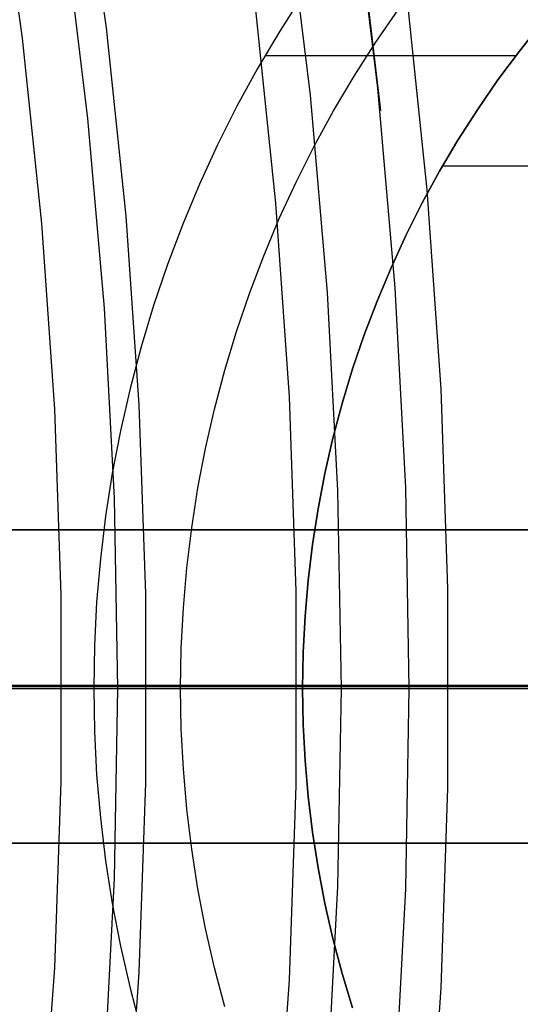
# Model space of a CAD drawing. Header units: millimetres. Extents: x 8926 to 10090, y -5004 to -3986.
# Tile 193 of 256: x 9532.42 to 9534.81, y -4355.02 to -4350.31. Entities that reach past the tile are written whole.
import ezdxf

# ---------------------------------------------------------------- set-up
doc = ezdxf.new("R2010")
doc.units = ezdxf.units.MM
for name, color, linetype in [('1', 7, 'Continuous'), ('COLOR EXT', 7, 'Continuous'), ('luz', 7, 'Continuous')]:
    doc.layers.add(name, color=color, linetype=linetype)
doc.layers.add('BLANCO METALICO', color=7, linetype='Continuous', true_color=0xededed)

msp = doc.modelspace()

# ---------------------------------------------------------------- linework, layer by layer
at = {"layer": '1', "color": 250, "true_color": 0x111111}
for p, q in [((9534.1299, -4350.6333, 98.6312), (9534.0131, -4349.6814, 98.6312)), ((9533.6902, -4349.7268, 45.7922), (9533.8056, -4350.6674, 45.7922)), ((9534.0338, -4349.8192, 98.6312), (9534.1427, -4350.7403, 98.6312)), ((9532.7427, -4350.7791, 46.0441), (9532.6318, -4349.8755, 46.0441)), ((9534.2135, -4351.5887, 98.6312), (9534.1299, -4350.6333, 98.6312)), ((9533.8056, -4350.6674, 45.7922), (9533.8881, -4351.6115, 45.7922)), ((9532.822, -4351.686, 46.0441), (9532.7427, -4350.7791, 46.0441)), ((9534.2637, -4352.5464, 98.6312), (9534.2135, -4351.5887, 98.6312)), ((9533.8881, -4351.6115, 45.7922), (9533.9376, -4352.5578, 45.7922)), ((9532.8697, -4352.5951, 46.0441), (9532.822, -4351.686, 46.0441)), ((9534.2804, -4353.5053, 98.6312), (9534.2637, -4352.5464, 98.6312)), ((9532.8856, -4353.5053, 46.0441), (9532.8697, -4352.5951, 46.0441)), ((9533.9376, -4352.5578, 45.7922), (9533.9541, -4353.5053, 45.7922)), ((9528.305, -4353.5053, 48.3312), (9532.8859, -4353.5053, 46.0447)), ((9532.4158, -4353.5053, 98.1897), (9532.5403, -4353.5053, 98.2495)), ((9532.5403, -4353.5053, 98.2495), (9532.6667, -4353.5053, 98.3052)), ((9532.6667, -4353.5053, 98.3052), (9532.7948, -4353.5053, 98.3566)), ((9532.7948, -4353.5053, 98.3566), (9532.9246, -4353.5053, 98.4038)), ((9532.8697, -4354.4155, 46.0441), (9532.8856, -4353.5053, 46.0441)), ((9532.9574, -4353.5053, 46.0105), (9532.8859, -4353.5053, 46.0447)), ((9532.9246, -4353.5053, 98.4038), (9533.0559, -4353.5053, 98.4466)), ((9533.0299, -4353.5053, 45.9786), (9532.9574, -4353.5053, 46.0105)), ((9533.1035, -4353.5053, 45.9492), (9533.0299, -4353.5053, 45.9786)), ((9533.0559, -4353.5053, 98.4466), (9533.1885, -4353.5053, 98.4851)), ((9533.1779, -4353.5053, 45.9222), (9533.1035, -4353.5053, 45.9492)), ((9533.2533, -4353.5053, 45.8977), (9533.1779, -4353.5053, 45.9222)), ((9533.1885, -4353.5053, 98.4851), (9533.3224, -4353.5053, 98.5192)), ((9533.3294, -4353.5053, 45.8757), (9533.2533, -4353.5053, 45.8977)), ((9533.3224, -4353.5053, 98.5192), (9533.4573, -4353.5053, 98.5487)), ((9533.4062, -4353.5053, 45.8562), (9533.3294, -4353.5053, 45.8757)), ((9533.4836, -4353.5053, 45.8393), (9533.4062, -4353.5053, 45.8562)), ((9533.4573, -4353.5053, 98.5487), (9533.5931, -4353.5053, 98.5738)), ((9533.5615, -4353.5053, 45.8249), (9533.4836, -4353.5053, 45.8393)), ((9533.6399, -4353.5053, 45.8131), (9533.5615, -4353.5053, 45.8249)), ((9533.5931, -4353.5053, 98.5738), (9533.7296, -4353.5053, 98.5944)), ((9533.7186, -4353.5053, 45.804), (9533.6399, -4353.5053, 45.8131)), ((9533.7975, -4353.5053, 45.7974), (9533.7186, -4353.5053, 45.804)), ((9533.7296, -4353.5053, 98.5944), (9533.8668, -4353.5053, 98.6105)), ((9533.8767, -4353.5053, 45.7935), (9533.7975, -4353.5053, 45.7974)), ((9533.8668, -4353.5053, 98.6105), (9534.0044, -4353.5053, 98.622)), ((9533.9559, -4353.5053, 45.7922), (9533.8767, -4353.5053, 45.7935)), ((9533.9541, -4353.5053, 45.7922), (9533.9376, -4354.4528, 45.7922)), ((9574.7975, -4353.5053, 45.7922), (9533.9541, -4353.5053, 45.7922)), ((9534.0044, -4353.5053, 98.622), (9534.1423, -4353.5053, 98.6289)), ((9534.1423, -4353.5053, 98.6289), (9534.2804, -4353.5053, 98.6312)), ((9534.2637, -4354.4642, 98.6312), (9534.2804, -4353.5053, 98.6312)), ((9549.8292, -4353.5053, 98.6312), (9534.2804, -4353.5053, 98.6312)), ((9532.822, -4355.3246, 46.0441), (9532.8697, -4354.4155, 46.0441)), ((9533.9376, -4354.4528, 45.7922), (9533.8881, -4355.3992, 45.7922)), ((9534.2135, -4355.4219, 98.6312), (9534.2637, -4354.4642, 98.6312))]:
    msp.add_line(p, q, dxfattribs=at)
at = {"layer": 'BLANCO METALICO'}
for p, q in [((9533.7715, -4350.1863, 242.5324), (9533.6601, -4350.3605, 242.5324)), ((9534.1204, -4350.4131, 236.5324), (9534.2299, -4350.2544, 236.5324)), ((9534.9152, -4350.3208, 240.5324), (9534.8075, -4350.4558, 240.5324)), ((9534.8075, -4350.4558, 242.5324), (9534.9152, -4350.3208, 242.5324)), ((9533.6601, -4350.3605, 242.5324), (9533.5547, -4350.5386, 242.5324)), ((9534.0164, -4350.5754, 236.5324), (9534.1204, -4350.4131, 236.5324)), ((9533.5904, -4350.4767, 242.5324), (9534.7915, -4350.4767, 242.5324)), ((9534.8075, -4350.4558, 240.5324), (9534.7046, -4350.5944, 240.5324)), ((9534.7046, -4350.5944, 242.5324), (9534.8075, -4350.4558, 242.5324)), ((9533.5547, -4350.5386, 242.5324), (9533.4555, -4350.7201, 242.5324)), ((9533.9181, -4350.7412, 236.5324), (9534.0164, -4350.5754, 236.5324)), ((9534.7046, -4350.5944, 240.5324), (9534.6066, -4350.7364, 240.5324)), ((9534.6066, -4350.7364, 242.5324), (9534.7046, -4350.5944, 242.5324)), ((9533.4555, -4350.7201, 242.5324), (9533.3627, -4350.905, 242.5324)), ((9533.8256, -4350.9103, 236.5324), (9533.9181, -4350.7412, 236.5324)), ((9534.6066, -4350.7364, 240.5324), (9534.5135, -4350.8818, 240.5324)), ((9534.5135, -4350.8818, 242.5324), (9534.6066, -4350.7364, 242.5324)), ((9534.5135, -4350.8818, 240.5324), (9534.4255, -4351.0303, 240.5324)), ((9534.4255, -4351.0303, 242.5324), (9534.5135, -4350.8818, 242.5324)), ((9533.3627, -4350.905, 242.5324), (9533.2762, -4351.0929, 242.5324)), ((9533.739, -4351.0825, 236.5324), (9533.8256, -4350.9103, 236.5324)), ((9534.4255, -4351.0303, 240.5324), (9534.3426, -4351.1817, 240.5324)), ((9534.3426, -4351.1817, 242.5324), (9534.4255, -4351.0303, 242.5324)), ((9534.4398, -4351.0053, 240.5324), (9538.7699, -4351.0053, 240.5324)), ((9533.6583, -4351.2576, 236.5324), (9533.739, -4351.0825, 236.5324)), ((9533.2762, -4351.0929, 242.5324), (9533.1964, -4351.2838, 242.5324)), ((9534.3426, -4351.1817, 240.5324), (9534.2651, -4351.3359, 240.5324)), ((9534.2651, -4351.3359, 242.5324), (9534.3426, -4351.1817, 242.5324)), ((9533.5838, -4351.4354, 236.5324), (9533.6583, -4351.2576, 236.5324)), ((9533.1964, -4351.2838, 242.5324), (9533.1231, -4351.4772, 242.5324)), ((9534.2651, -4351.3359, 240.5324), (9534.1929, -4351.4927, 240.5324)), ((9534.1929, -4351.4927, 242.5324), (9534.2651, -4351.3359, 242.5324)), ((9533.5154, -4351.6156, 236.5324), (9533.5838, -4351.4354, 236.5324)), ((9533.1231, -4351.4772, 242.5324), (9533.0565, -4351.6731, 242.5324)), ((9534.1929, -4351.4927, 240.5324), (9534.1261, -4351.6518, 240.5324)), ((9534.1261, -4351.6518, 242.5324), (9534.1929, -4351.4927, 242.5324)), ((9533.4533, -4351.7981, 236.5324), (9533.5154, -4351.6156, 236.5324)), ((9534.1261, -4351.6518, 240.5324), (9534.0649, -4351.8132, 240.5324)), ((9534.0649, -4351.8132, 242.5324), (9534.1261, -4351.6518, 242.5324)), ((9533.0565, -4351.6731, 242.5324), (9532.9968, -4351.8711, 242.5324)), ((9533.3976, -4351.9826, 236.5324), (9533.4533, -4351.7981, 236.5324)), ((9534.0649, -4351.8132, 240.5324), (9534.0093, -4351.9766, 240.5324)), ((9534.0093, -4351.9766, 242.5324), (9534.0649, -4351.8132, 242.5324)), ((9532.9968, -4351.8711, 242.5324), (9532.9438, -4352.0711, 242.5324)), ((9533.3482, -4352.169, 236.5324), (9533.3976, -4351.9826, 236.5324)), ((9534.0093, -4351.9766, 240.5324), (9533.9594, -4352.1419, 240.5324)), ((9533.9594, -4352.1419, 242.5324), (9534.0093, -4351.9766, 242.5324)), ((9532.9438, -4352.0711, 242.5324), (9532.8979, -4352.2728, 242.5324)), ((9533.3053, -4352.3569, 236.5324), (9533.3482, -4352.169, 236.5324)), ((9533.9594, -4352.1419, 240.5324), (9533.9152, -4352.3087, 240.5324)), ((9533.9152, -4352.3087, 242.5324), (9533.9594, -4352.1419, 242.5324)), ((9532.8979, -4352.2728, 242.5324), (9532.8589, -4352.476, 242.5324)), ((9533.9152, -4352.3087, 240.5324), (9533.8768, -4352.477, 240.5324)), ((9533.8768, -4352.477, 242.5324), (9533.9152, -4352.3087, 242.5324)), ((9533.269, -4352.5462, 236.5324), (9533.3053, -4352.3569, 236.5324)), ((9532.8589, -4352.476, 242.5324), (9532.8269, -4352.6804, 242.5324)), ((9533.8768, -4352.477, 240.5324), (9533.8442, -4352.6465, 240.5324)), ((9533.8442, -4352.6465, 242.5324), (9533.8768, -4352.477, 242.5324)), ((9533.2391, -4352.7367, 236.5324), (9533.269, -4352.5462, 236.5324)), ((9532.8269, -4352.6804, 242.5324), (9532.802, -4352.8858, 242.5324)), ((9533.8442, -4352.6465, 240.5324), (9533.8175, -4352.817, 240.5324)), ((9533.8175, -4352.817, 242.5324), (9533.8442, -4352.6465, 242.5324)), ((9533.2159, -4352.928, 236.5324), (9533.2391, -4352.7367, 236.5324)), ((9533.8175, -4352.817, 240.5324), (9533.7967, -4352.9884, 240.5324)), ((9533.7967, -4352.9884, 242.5324), (9533.8175, -4352.817, 242.5324)), ((9532.802, -4352.8858, 242.5324), (9532.7842, -4353.0919, 242.5324)), ((9533.1993, -4353.1201, 236.5324), (9533.2159, -4352.928, 236.5324)), ((9533.7967, -4352.9884, 240.5324), (9533.7818, -4353.1603, 240.5324)), ((9533.7818, -4353.1603, 242.5324), (9533.7967, -4352.9884, 242.5324)), ((9532.7842, -4353.0919, 242.5324), (9532.7735, -4353.2985, 242.5324)), ((9533.1893, -4353.3126, 236.5324), (9533.1993, -4353.1201, 236.5324)), ((9533.7818, -4353.1603, 240.5324), (9533.7729, -4353.3327, 240.5324)), ((9533.7729, -4353.3327, 242.5324), (9533.7818, -4353.1603, 242.5324)), ((9532.7735, -4353.2985, 242.5324), (9532.7699, -4353.5053, 242.5324)), ((9533.186, -4353.5053, 236.5324), (9533.1893, -4353.3126, 236.5324)), ((9533.7729, -4353.3327, 240.5324), (9533.7699, -4353.5053, 240.5324)), ((9533.7699, -4353.5053, 242.5324), (9533.7729, -4353.3327, 242.5324)), ((9529.806, -4353.5053, 236.5344), (9533.186, -4353.5053, 236.5324)), ((9532.7699, -4353.5053, 242.5324), (9531.805, -4353.5053, 242.5324)), ((9531.805, -4353.5053, 219.9163), (9605.005, -4353.5053, 219.9163)), ((9605.005, -4353.5053, 219.1163), (9532.305, -4353.5053, 219.1163)), ((9533.7699, -4353.5053, 242.5324), (9532.7699, -4353.5053, 242.5324)), ((9532.7699, -4353.5053, 242.5324), (9532.7735, -4353.7121, 242.5324)), ((9533.1893, -4353.698, 236.5324), (9533.186, -4353.5053, 236.5324)), ((9536.2699, -4353.5053, 239.1825), (9533.186, -4353.5053, 236.5324)), ((9536.2699, -4353.5053, 240.5324), (9533.7699, -4353.5053, 240.5324)), ((9533.7699, -4353.5053, 240.5324), (9533.7699, -4353.5053, 242.5324)), ((9533.7729, -4353.6779, 242.5324), (9533.7699, -4353.5053, 242.5324)), ((9533.7699, -4353.5053, 240.5324), (9533.7729, -4353.6779, 240.5324)), ((9533.7818, -4353.8503, 242.5324), (9533.7729, -4353.6779, 242.5324)), ((9533.7729, -4353.6779, 240.5324), (9533.7818, -4353.8503, 240.5324)), ((9532.7735, -4353.7121, 242.5324), (9532.7842, -4353.9187, 242.5324)), ((9533.1993, -4353.8905, 236.5324), (9533.1893, -4353.698, 236.5324)), ((9533.7967, -4354.0222, 242.5324), (9533.7818, -4353.8503, 242.5324)), ((9533.7818, -4353.8503, 240.5324), (9533.7967, -4354.0222, 240.5324)), ((9533.2159, -4354.0826, 236.5324), (9533.1993, -4353.8905, 236.5324)), ((9532.7842, -4353.9187, 242.5324), (9532.802, -4354.1249, 242.5324)), ((9533.8175, -4354.1936, 242.5324), (9533.7967, -4354.0222, 242.5324)), ((9533.7967, -4354.0222, 240.5324), (9533.8175, -4354.1936, 240.5324)), ((9533.2391, -4354.274, 236.5324), (9533.2159, -4354.0826, 236.5324)), ((9532.802, -4354.1249, 242.5324), (9532.8269, -4354.3302, 242.5324)), ((9533.8442, -4354.3641, 242.5324), (9533.8175, -4354.1936, 242.5324)), ((9533.8175, -4354.1936, 240.5324), (9533.8442, -4354.3641, 240.5324)), ((9533.269, -4354.4644, 236.5324), (9533.2391, -4354.274, 236.5324)), ((9532.8269, -4354.3302, 242.5324), (9532.8589, -4354.5346, 242.5324)), ((9533.8768, -4354.5336, 242.5324), (9533.8442, -4354.3641, 242.5324)), ((9533.8442, -4354.3641, 240.5324), (9533.8768, -4354.5336, 240.5324)), ((9533.3053, -4354.6537, 236.5324), (9533.269, -4354.4644, 236.5324)), ((9532.8589, -4354.5346, 242.5324), (9532.8979, -4354.7378, 242.5324)), ((9533.9152, -4354.7019, 242.5324), (9533.8768, -4354.5336, 242.5324)), ((9533.8768, -4354.5336, 240.5324), (9533.9152, -4354.7019, 240.5324)), ((9533.3482, -4354.8416, 236.5324), (9533.3053, -4354.6537, 236.5324)), ((9533.9594, -4354.8687, 242.5324), (9533.9152, -4354.7019, 242.5324)), ((9533.9152, -4354.7019, 240.5324), (9533.9594, -4354.8687, 240.5324)), ((9532.8979, -4354.7378, 242.5324), (9532.9438, -4354.9395, 242.5324)), ((9533.3976, -4355.028, 236.5324), (9533.3482, -4354.8416, 236.5324)), ((9534.0093, -4355.034, 242.5324), (9533.9594, -4354.8687, 242.5324)), ((9533.9594, -4354.8687, 240.5324), (9534.0093, -4355.034, 240.5324)), ((9532.9438, -4354.9395, 242.5324), (9532.9968, -4355.1395, 242.5324))]:
    msp.add_line(p, q, dxfattribs=at)
at = {"layer": 'COLOR EXT', "color": 30, "true_color": 0xff8d00}
for p, q in [((9539.2966, -4352.7462, 21.4121), (9528.5424, -4352.7462, 21.4121)), ((9530.5434, -4352.7462, 26.5621), (9539.2966, -4352.7462, 26.5621)), ((9539.7902, -4352.7462, 16.2621), (9531.794, -4352.7462, 16.2621)), ((9534.1663, -4352.7462, 16.2621), (9534.1663, -4352.7462, 26.5621)), ((9539.7988, -4353.492, 16.2621), (9481.8053, -4353.492, 16.2621)), ((9539.3053, -4353.4962, 26.5621), (9530.5553, -4353.4962, 26.5621)), ((9528.5424, -4354.2462, 21.4121), (9539.2966, -4354.2462, 21.4121)), ((9539.2966, -4354.2462, 26.5621), (9530.5434, -4354.2462, 26.5621)), ((9531.794, -4354.2462, 16.2621), (9539.7902, -4354.2462, 16.2621)), ((9534.1663, -4354.2462, 16.2621), (9534.1663, -4354.2462, 26.5621))]:
    msp.add_line(p, q, dxfattribs=at)
at = {"layer": 'luz', "color": 7, "true_color": 0xffffff}
for p, q in [((9532.7054, -4349.4489, -20.1197), (9532.83, -4350.3453, -20.1197)), ((9532.4298, -4350.3939, -20.0832), (9532.3071, -4349.5113, -20.0832)), ((9534.3666, -4351.1206, -20.4331), (9534.2679, -4350.1707, -20.4331)), ((9533.6424, -4351.1833, -20.1197), (9533.5462, -4350.2584, -20.1197)), ((9532.83, -4350.3453, -20.1197), (9532.9236, -4351.2455, -20.1197)), ((9532.5219, -4351.2802, -20.0832), (9532.4298, -4350.3939, -20.0832)), ((9534.4325, -4352.0734, -20.4331), (9534.3666, -4351.1206, -20.4331)), ((9533.7065, -4352.111, -20.1197), (9533.6424, -4351.1833, -20.1197)), ((9532.9236, -4351.2455, -20.1197), (9532.986, -4352.1483, -20.1197)), ((9532.5834, -4352.1692, -20.0832), (9532.5219, -4351.2802, -20.0832)), ((9534.4655, -4353.0278, -20.4331), (9534.4325, -4352.0734, -20.4331)), ((9533.7386, -4353.0403, -20.1197), (9533.7065, -4352.111, -20.1197)), ((9532.6141, -4353.0598, -20.0832), (9532.5834, -4352.1692, -20.0832)), ((9532.986, -4352.1483, -20.1197), (9533.0173, -4353.0528, -20.1197)), ((9532.6141, -4353.9508, -20.0832), (9532.6141, -4353.0598, -20.0832)), ((9533.0173, -4353.0528, -20.1197), (9533.0173, -4353.9578, -20.1197)), ((9533.7386, -4353.9703, -20.1197), (9533.7386, -4353.0403, -20.1197)), ((9534.4655, -4353.9828, -20.4331), (9534.4655, -4353.0278, -20.4331)), ((9526.4164, -4353.5053, -14.2551), (9532.9169, -4353.5053, -15.0451)), ((9532.618, -4353.5053, -20.0832), (9527.4871, -4353.5053, -19.3578)), ((9532.618, -4353.5053, -20.0832), (9532.7182, -4353.5053, -20.0975)), ((9532.7182, -4353.5053, -20.0975), (9532.8189, -4353.5053, -20.1083)), ((9532.8189, -4353.5053, -20.1083), (9532.92, -4353.5053, -20.1157)), ((9532.9169, -4353.5053, -15.0451), (9539.3864, -4353.5053, -16.0591)), ((9532.92, -4353.5053, -20.1157), (9533.0212, -4353.5053, -20.1197)), ((9533.0212, -4353.5053, -20.1197), (9533.7426, -4353.5053, -20.1197)), ((9533.7765, -4353.5053, -20.1203), (9533.7426, -4353.5053, -20.1197)), ((9533.8104, -4353.5053, -20.122), (9533.7765, -4353.5053, -20.1203)), ((9533.8442, -4353.5053, -20.1249), (9533.8104, -4353.5053, -20.122)), ((9533.8779, -4353.5053, -20.1289), (9533.8442, -4353.5053, -20.1249)), ((9533.9114, -4353.5053, -20.1341), (9533.8779, -4353.5053, -20.1289)), ((9533.9447, -4353.5053, -20.1403), (9533.9114, -4353.5053, -20.1341)), ((9533.9778, -4353.5053, -20.1478), (9533.9447, -4353.5053, -20.1403)), ((9534.0106, -4353.5053, -20.1563), (9533.9778, -4353.5053, -20.1478)), ((9534.0431, -4353.5053, -20.1659), (9534.0106, -4353.5053, -20.1563)), ((9534.0753, -4353.5053, -20.1767), (9534.0431, -4353.5053, -20.1659)), ((9534.1071, -4353.5053, -20.1885), (9534.0753, -4353.5053, -20.1767)), ((9534.1384, -4353.5053, -20.2014), (9534.1071, -4353.5053, -20.1885)), ((9534.1694, -4353.5053, -20.2153), (9534.1384, -4353.5053, -20.2014)), ((9534.1998, -4353.5053, -20.2303), (9534.1694, -4353.5053, -20.2153)), ((9534.2297, -4353.5053, -20.2463), (9534.1998, -4353.5053, -20.2303)), ((9534.259, -4353.5053, -20.2634), (9534.2297, -4353.5053, -20.2463)), ((9534.2877, -4353.5053, -20.2814), (9534.259, -4353.5053, -20.2634)), ((9534.3159, -4353.5053, -20.3003), (9534.2877, -4353.5053, -20.2814)), ((9534.3433, -4353.5053, -20.3202), (9534.3159, -4353.5053, -20.3003)), ((9534.3701, -4353.5053, -20.3411), (9534.3433, -4353.5053, -20.3202)), ((9534.3961, -4353.5053, -20.3628), (9534.3701, -4353.5053, -20.3411)), ((9534.4214, -4353.5053, -20.3854), (9534.3961, -4353.5053, -20.3628)), ((9534.4459, -4353.5053, -20.4088), (9534.4214, -4353.5053, -20.3854)), ((9534.4696, -4353.5053, -20.4331), (9534.4459, -4353.5053, -20.4088)), ((9534.4696, -4353.5053, -20.4331), (9534.525, -4353.5053, -20.4897)), ((9534.525, -4353.5053, -20.4897), (9534.5823, -4353.5053, -20.5445)), ((9534.5823, -4353.5053, -20.5445), (9534.6415, -4353.5053, -20.5972)), ((9534.6415, -4353.5053, -20.5972), (9534.7024, -4353.5053, -20.6479)), ((9534.7024, -4353.5053, -20.6479), (9534.765, -4353.5053, -20.6965)), ((9534.765, -4353.5053, -20.6965), (9534.8292, -4353.5053, -20.7429)), ((9532.5834, -4354.8414, -20.0832), (9532.6141, -4353.9508, -20.0832)), ((9533.0173, -4353.9578, -20.1197), (9532.986, -4354.8623, -20.1197)), ((9533.7065, -4354.8996, -20.1197), (9533.7386, -4353.9703, -20.1197)), ((9534.4325, -4354.9372, -20.4331), (9534.4655, -4353.9828, -20.4331)), ((9532.5219, -4355.7304, -20.0832), (9532.5834, -4354.8414, -20.0832)), ((9532.986, -4354.8623, -20.1197), (9532.9236, -4355.7651, -20.1197)), ((9533.6424, -4355.8273, -20.1197), (9533.7065, -4354.8996, -20.1197)), ((9534.3666, -4355.89, -20.4331), (9534.4325, -4354.9372, -20.4331))]:
    msp.add_line(p, q, dxfattribs=at)

doc.saveas('drawing.dxf')
